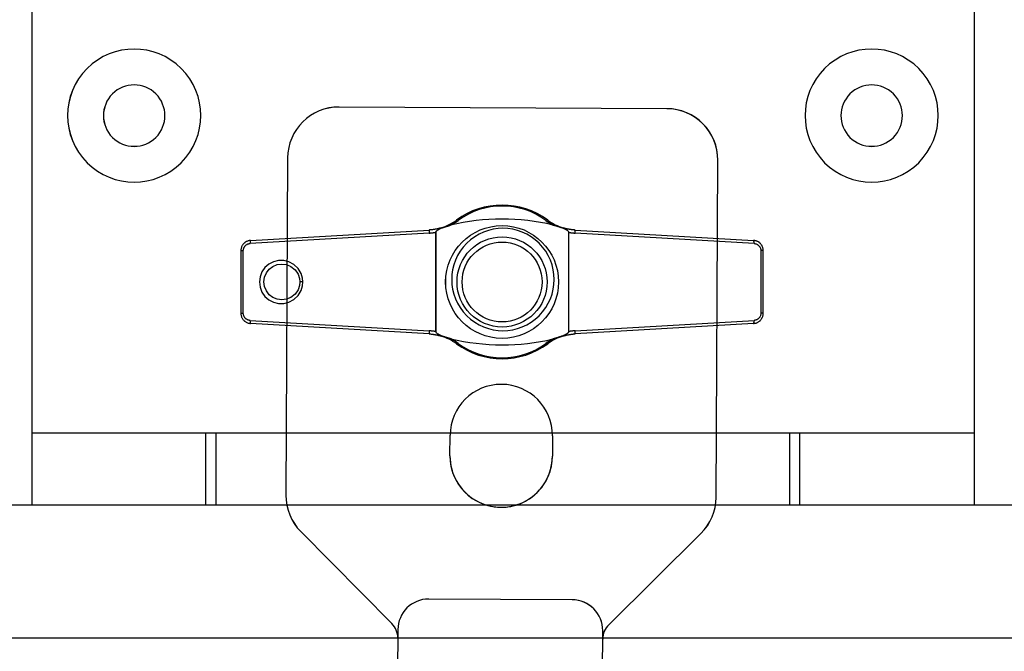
# Model space of a CAD drawing. Header units: millimetres. Extents: x 0 to 84100, y 0 to 59400.
# Tile 85 of 113: x 30164 to 30212, y 45076 to 45107. Entities that reach past the tile are written whole.
import ezdxf

# ---------------------------------------------------------------- set-up
doc = ezdxf.new("R2010")
doc.units = ezdxf.units.MM

# ---------------------------------------------------------------- blocks, each defined once
blk = doc.blocks.new('DV-PIN25 TOP')
at = {"linetype": 'Continuous'}
for p, q in [((-24.558, 4.055), (-7.127, 5.07)), ((-6.479, 4.848), (-6.479, -4.848)), ((-6.456, -4.88), (-6.456, 4.88)), ((6.497, 4.873), (6.497, -4.873)), ((6.52, -4.841), (6.52, 4.841)), ((7.127, 5.07), (24.558, 4.055)), ((-25.5, 3.057), (-25.5, -3.057)), ((25.5, -3.057), (25.5, 3.057)), ((-7.127, -5.07), (-24.558, -4.055)), ((24.558, -4.055), (7.127, -5.07))]:
    blk.add_line(p, q, dxfattribs=at)
for p, q in [((-7.127, 4.77), (-24.602, 3.755)), ((24.602, 3.755), (7.127, 4.77)), ((-25.5, 3.057), (-25.263, 3.057)), ((-25.263, -3.057), (-25.263, 3.057)), ((25.5, 3.057), (25.263, 3.057)), ((25.263, 3.057), (25.263, -3.057)), ((-25.5, -3.057), (-25.263, -3.057)), ((-24.602, -3.755), (-7.127, -4.77)), ((7.127, -4.77), (24.602, -3.755)), ((25.5, -3.057), (25.263, -3.057))]:
    blk.add_line(p, q, dxfattribs=at).dxf.unprotected_set("ltscale", 0)
for points in [[(-5.96, 5.278), (-6.008, 5.264), (-6.055, 5.25), (-6.103, 5.237), (-6.151, 5.224), (-6.199, 5.212), (-6.247, 5.2), (-6.296, 5.189), (-6.344, 5.178), (-6.393, 5.167), (-6.441, 5.157), (-6.49, 5.148), (-6.539, 5.139), (-6.588, 5.131), (-6.637, 5.123), (-6.685, 5.115), (-6.734, 5.108), (-6.783, 5.102), (-6.833, 5.096), (-6.882, 5.09), (-6.931, 5.085), (-6.98, 5.08), (-7.029, 5.076), (-7.078, 5.073), (-7.127, 5.07)], [(-6.479, 4.848), (-6.479, 4.85), (-6.479, 4.851), (-6.478, 4.853), (-6.478, 4.854), (-6.477, 4.856), (-6.477, 4.857), (-6.476, 4.859), (-6.475, 4.86), (-6.474, 4.862), (-6.473, 4.863), (-6.472, 4.864), (-6.471, 4.865), (-6.47, 4.867), (-6.469, 4.868), (-6.468, 4.869), (-6.467, 4.871), (-6.465, 4.872), (-6.464, 4.873), (-6.463, 4.874), (-6.461, 4.875), (-6.46, 4.877), (-6.458, 4.878), (-6.457, 4.879), (-6.456, 4.88)], [(-6.456, 4.88), (-6.448, 4.903), (-6.438, 4.925), (-6.425, 4.946), (-6.41, 4.965), (-6.393, 4.984), (-6.376, 5.001), (-6.359, 5.018), (-6.34, 5.034), (-6.32, 5.049), (-6.299, 5.065), (-6.278, 5.08), (-6.255, 5.095), (-6.233, 5.109), (-6.209, 5.124), (-6.186, 5.137), (-6.162, 5.151), (-6.138, 5.164), (-6.113, 5.177), (-6.086, 5.191), (-6.059, 5.205), (-6.031, 5.219), (-6.002, 5.233), (-5.972, 5.247), (-5.94, 5.261)], [(-5.96, 5.278), (-5.959, 5.279), (-5.959, 5.279), (-5.958, 5.279), (-5.958, 5.278), (-5.957, 5.278), (-5.956, 5.278), (-5.956, 5.278), (-5.955, 5.277), (-5.954, 5.277), (-5.953, 5.276), (-5.953, 5.276), (-5.952, 5.275), (-5.951, 5.274), (-5.95, 5.273), (-5.949, 5.273), (-5.948, 5.272), (-5.947, 5.27), (-5.946, 5.269), (-5.945, 5.268), (-5.945, 5.267), (-5.944, 5.265), (-5.943, 5.264), (-5.942, 5.263), (-5.94, 5.261)], [(-5.94, 5.261), (-5.899, 5.273), (-5.858, 5.286), (-5.817, 5.298), (-5.776, 5.311), (-5.735, 5.324), (-5.694, 5.337), (-5.653, 5.35), (-5.612, 5.363), (-5.571, 5.377), (-5.531, 5.39), (-5.491, 5.403), (-5.452, 5.415), (-5.414, 5.427), (-5.377, 5.44), (-5.34, 5.451), (-5.304, 5.463), (-5.269, 5.474), (-5.234, 5.484), (-5.2, 5.495), (-5.167, 5.504), (-5.134, 5.514), (-5.1, 5.523), (-5.066, 5.532), (-5.032, 5.54)], [(4.996, 5.559), (5.029, 5.551), (5.063, 5.542), (5.097, 5.533), (5.132, 5.523), (5.168, 5.512), (5.204, 5.501), (5.241, 5.49), (5.279, 5.478), (5.318, 5.465), (5.357, 5.452), (5.397, 5.439), (5.438, 5.426), (5.48, 5.412), (5.522, 5.398), (5.564, 5.384), (5.607, 5.37), (5.65, 5.356), (5.692, 5.342), (5.734, 5.329), (5.777, 5.315), (5.82, 5.302), (5.863, 5.289), (5.906, 5.276), (5.949, 5.263)], [(5.966, 5.277), (5.965, 5.277), (5.965, 5.277), (5.964, 5.277), (5.964, 5.277), (5.963, 5.277), (5.963, 5.276), (5.962, 5.276), (5.961, 5.276), (5.961, 5.276), (5.96, 5.275), (5.959, 5.275), (5.959, 5.274), (5.958, 5.273), (5.957, 5.273), (5.956, 5.272), (5.956, 5.271), (5.955, 5.27), (5.954, 5.27), (5.953, 5.269), (5.952, 5.268), (5.952, 5.266), (5.951, 5.265), (5.95, 5.264), (5.949, 5.263)], [(5.949, 5.263), (5.98, 5.249), (6.011, 5.236), (6.04, 5.222), (6.069, 5.208), (6.098, 5.195), (6.126, 5.181), (6.152, 5.167), (6.178, 5.154), (6.204, 5.14), (6.23, 5.126), (6.255, 5.111), (6.28, 5.096), (6.303, 5.081), (6.327, 5.065), (6.349, 5.049), (6.37, 5.033), (6.39, 5.017), (6.41, 5), (6.429, 4.982), (6.446, 4.962), (6.463, 4.942), (6.477, 4.921), (6.488, 4.897), (6.497, 4.873)], [(7.127, 5.07), (7.078, 5.073), (7.029, 5.076), (6.981, 5.08), (6.932, 5.085), (6.883, 5.09), (6.834, 5.095), (6.785, 5.101), (6.736, 5.108), (6.688, 5.115), (6.639, 5.122), (6.59, 5.13), (6.542, 5.139), (6.493, 5.147), (6.445, 5.157), (6.396, 5.167), (6.348, 5.177), (6.3, 5.188), (6.252, 5.199), (6.204, 5.211), (6.156, 5.223), (6.108, 5.236), (6.061, 5.249), (6.013, 5.263), (5.966, 5.277)], [(6.497, 4.873), (6.498, 4.871), (6.499, 4.87), (6.501, 4.869), (6.502, 4.868), (6.504, 4.867), (6.505, 4.866), (6.506, 4.864), (6.508, 4.863), (6.509, 4.862), (6.51, 4.861), (6.511, 4.859), (6.512, 4.858), (6.513, 4.857), (6.514, 4.855), (6.515, 4.854), (6.516, 4.853), (6.517, 4.851), (6.517, 4.85), (6.518, 4.848), (6.519, 4.847), (6.519, 4.845), (6.52, 4.844), (6.52, 4.842), (6.52, 4.841)], [(-24.558, 4.055), (-24.62, 4.049), (-24.681, 4.04), (-24.742, 4.027), (-24.802, 4.01), (-24.861, 3.989), (-24.919, 3.964), (-24.975, 3.936), (-25.029, 3.905), (-25.081, 3.87), (-25.131, 3.832), (-25.179, 3.791), (-25.224, 3.746), (-25.266, 3.699), (-25.305, 3.65), (-25.341, 3.598), (-25.373, 3.543), (-25.403, 3.487), (-25.428, 3.429), (-25.45, 3.37), (-25.468, 3.309), (-25.482, 3.246), (-25.492, 3.183), (-25.498, 3.12), (-25.5, 3.057)], [(25.5, 3.057), (25.498, 3.12), (25.492, 3.183), (25.482, 3.246), (25.468, 3.308), (25.45, 3.369), (25.428, 3.429), (25.403, 3.487), (25.374, 3.543), (25.341, 3.598), (25.305, 3.65), (25.266, 3.699), (25.224, 3.746), (25.179, 3.791), (25.131, 3.832), (25.082, 3.87), (25.029, 3.905), (24.975, 3.936), (24.919, 3.964), (24.862, 3.989), (24.803, 4.01), (24.743, 4.027), (24.682, 4.04), (24.62, 4.049), (24.558, 4.055)], [(-19.444, 0), (-19.476, 0.365), (-19.616, 0.835), (-19.907, 1.316), (-20.326, 1.716), (-20.811, 1.977), (-21.313, 2.1), (-21.82, 2.1), (-22.312, 1.98), (-22.763, 1.745), (-23.147, 1.41), (-23.44, 0.99), (-23.624, 0.511), (-23.687, 0), (-23.624, -0.511), (-23.44, -0.99), (-23.147, -1.41), (-22.763, -1.745), (-22.312, -1.98), (-21.82, -2.1), (-21.313, -2.1), (-20.811, -1.977), (-20.325, -1.715), (-19.905, -1.316), (-19.617, -0.834), (-19.476, -0.371), (-19.444, 0)], [(-19.75, 0), (-19.781, -0.335), (-19.923, -0.758), (-20.208, -1.181), (-20.608, -1.505), (-21.049, -1.691), (-21.501, -1.75), (-21.95, -1.691), (-22.369, -1.519), (-22.732, -1.243), (-23.012, -0.881), (-23.189, -0.457), (-23.25, 0), (-23.189, 0.457), (-23.012, 0.881), (-22.732, 1.243), (-22.369, 1.519), (-21.95, 1.691), (-21.501, 1.75), (-21.049, 1.691), (-20.608, 1.505), (-20.209, 1.181), (-19.924, 0.759), (-19.782, 0.331), (-19.75, 0)], [(-25.5, -3.057), (-25.498, -3.12), (-25.492, -3.183), (-25.482, -3.246), (-25.468, -3.308), (-25.45, -3.369), (-25.428, -3.429), (-25.403, -3.487), (-25.374, -3.543), (-25.341, -3.598), (-25.305, -3.65), (-25.266, -3.699), (-25.224, -3.746), (-25.179, -3.791), (-25.131, -3.832), (-25.082, -3.87), (-25.029, -3.905), (-24.975, -3.936), (-24.919, -3.964), (-24.862, -3.989), (-24.803, -4.01), (-24.743, -4.027), (-24.682, -4.04), (-24.62, -4.049), (-24.558, -4.055)], [(24.558, -4.055), (24.62, -4.049), (24.681, -4.04), (24.742, -4.027), (24.802, -4.01), (24.861, -3.989), (24.919, -3.964), (24.975, -3.936), (25.029, -3.905), (25.081, -3.87), (25.131, -3.832), (25.179, -3.791), (25.224, -3.746), (25.266, -3.699), (25.305, -3.65), (25.341, -3.598), (25.373, -3.543), (25.403, -3.487), (25.428, -3.429), (25.45, -3.37), (25.468, -3.309), (25.482, -3.246), (25.492, -3.183), (25.498, -3.12), (25.5, -3.057)], [(-7.127, -5.07), (-7.078, -5.073), (-7.028, -5.076), (-6.979, -5.081), (-6.929, -5.085), (-6.879, -5.09), (-6.83, -5.096), (-6.78, -5.102), (-6.731, -5.109), (-6.682, -5.116), (-6.632, -5.123), (-6.583, -5.131), (-6.534, -5.14), (-6.484, -5.149), (-6.435, -5.159), (-6.386, -5.169), (-6.337, -5.179), (-6.289, -5.19), (-6.24, -5.202), (-6.191, -5.214), (-6.143, -5.226), (-6.094, -5.24), (-6.046, -5.253), (-5.998, -5.267), (-5.95, -5.281)], [(-6.456, -4.88), (-6.457, -4.879), (-6.459, -4.878), (-6.46, -4.877), (-6.461, -4.875), (-6.463, -4.874), (-6.464, -4.873), (-6.465, -4.872), (-6.467, -4.871), (-6.468, -4.869), (-6.469, -4.868), (-6.47, -4.867), (-6.471, -4.865), (-6.472, -4.864), (-6.473, -4.863), (-6.474, -4.862), (-6.475, -4.86), (-6.476, -4.859), (-6.477, -4.857), (-6.477, -4.856), (-6.478, -4.854), (-6.478, -4.853), (-6.479, -4.851), (-6.479, -4.85), (-6.479, -4.848)], [(-5.931, -5.265), (-5.961, -5.252), (-5.99, -5.238), (-6.018, -5.225), (-6.046, -5.211), (-6.073, -5.198), (-6.1, -5.184), (-6.125, -5.171), (-6.15, -5.157), (-6.175, -5.143), (-6.2, -5.129), (-6.224, -5.115), (-6.248, -5.1), (-6.271, -5.085), (-6.293, -5.069), (-6.314, -5.054), (-6.335, -5.038), (-6.354, -5.022), (-6.372, -5.005), (-6.391, -4.987), (-6.408, -4.968), (-6.423, -4.948), (-6.437, -4.927), (-6.448, -4.904), (-6.456, -4.88)], [(-5.931, -5.265), (-5.932, -5.267), (-5.933, -5.268), (-5.934, -5.269), (-5.935, -5.271), (-5.936, -5.272), (-5.937, -5.273), (-5.938, -5.274), (-5.939, -5.275), (-5.94, -5.276), (-5.94, -5.277), (-5.941, -5.278), (-5.942, -5.278), (-5.943, -5.279), (-5.944, -5.28), (-5.944, -5.28), (-5.945, -5.281), (-5.946, -5.281), (-5.946, -5.281), (-5.947, -5.281), (-5.948, -5.282), (-5.948, -5.282), (-5.949, -5.282), (-5.949, -5.282), (-5.95, -5.281)], [(-5.018, -5.548), (-5.049, -5.54), (-5.081, -5.532), (-5.113, -5.523), (-5.146, -5.514), (-5.18, -5.504), (-5.214, -5.493), (-5.249, -5.483), (-5.285, -5.471), (-5.321, -5.46), (-5.358, -5.448), (-5.396, -5.436), (-5.435, -5.423), (-5.474, -5.41), (-5.514, -5.397), (-5.555, -5.384), (-5.595, -5.37), (-5.637, -5.357), (-5.678, -5.344), (-5.72, -5.33), (-5.762, -5.317), (-5.804, -5.304), (-5.847, -5.291), (-5.889, -5.278), (-5.931, -5.265)], [(5.94, -5.267), (5.897, -5.28), (5.853, -5.293), (5.81, -5.306), (5.768, -5.32), (5.725, -5.333), (5.682, -5.347), (5.639, -5.361), (5.597, -5.375), (5.555, -5.389), (5.513, -5.403), (5.472, -5.416), (5.432, -5.43), (5.393, -5.443), (5.354, -5.456), (5.316, -5.468), (5.279, -5.48), (5.242, -5.492), (5.206, -5.503), (5.17, -5.514), (5.133, -5.525), (5.095, -5.536), (5.058, -5.547), (5.02, -5.557), (4.983, -5.566)], [(6.497, -4.873), (6.488, -4.897), (6.477, -4.921), (6.462, -4.942), (6.446, -4.963), (6.428, -4.983), (6.409, -5.001), (6.39, -5.018), (6.369, -5.034), (6.347, -5.051), (6.324, -5.067), (6.3, -5.083), (6.276, -5.098), (6.251, -5.113), (6.225, -5.128), (6.2, -5.142), (6.174, -5.156), (6.147, -5.17), (6.12, -5.184), (6.091, -5.198), (6.062, -5.212), (6.033, -5.225), (6.002, -5.239), (5.971, -5.253), (5.94, -5.267)], [(5.94, -5.267), (5.94, -5.268), (5.941, -5.269), (5.942, -5.27), (5.943, -5.271), (5.944, -5.272), (5.945, -5.273), (5.945, -5.274), (5.946, -5.275), (5.947, -5.275), (5.947, -5.276), (5.948, -5.277), (5.949, -5.277), (5.95, -5.278), (5.95, -5.278), (5.951, -5.279), (5.951, -5.279), (5.952, -5.279), (5.953, -5.28), (5.953, -5.28), (5.954, -5.28), (5.954, -5.28), (5.955, -5.28), (5.955, -5.28), (5.956, -5.28)], [(5.956, -5.28), (6.003, -5.265), (6.051, -5.252), (6.099, -5.238), (6.147, -5.225), (6.195, -5.213), (6.243, -5.201), (6.292, -5.19), (6.34, -5.179), (6.389, -5.168), (6.437, -5.158), (6.486, -5.149), (6.535, -5.14), (6.584, -5.131), (6.633, -5.123), (6.683, -5.116), (6.732, -5.108), (6.781, -5.102), (6.83, -5.096), (6.88, -5.09), (6.929, -5.085), (6.979, -5.08), (7.028, -5.076), (7.078, -5.073), (7.127, -5.07)], [(6.52, -4.841), (6.52, -4.842), (6.52, -4.844), (6.519, -4.845), (6.519, -4.847), (6.518, -4.848), (6.517, -4.85), (6.517, -4.851), (6.516, -4.853), (6.515, -4.854), (6.514, -4.856), (6.513, -4.857), (6.512, -4.858), (6.511, -4.859), (6.51, -4.861), (6.509, -4.862), (6.507, -4.863), (6.506, -4.864), (6.505, -4.866), (6.504, -4.867), (6.502, -4.868), (6.501, -4.869), (6.499, -4.87), (6.498, -4.871), (6.497, -4.873)]]:
    blk.add_lwpolyline(points, dxfattribs=at)
for points in [[(-7.127, 4.77), (-7.1, 4.772), (-7.073, 4.774), (-7.046, 4.775), (-7.019, 4.778), (-6.992, 4.78), (-6.965, 4.782), (-6.938, 4.785), (-6.911, 4.787), (-6.884, 4.79), (-6.857, 4.793), (-6.83, 4.796), (-6.803, 4.799), (-6.776, 4.802), (-6.749, 4.806), (-6.722, 4.809), (-6.695, 4.813), (-6.668, 4.817), (-6.641, 4.821), (-6.614, 4.825), (-6.587, 4.829), (-6.56, 4.834), (-6.533, 4.838), (-6.506, 4.843), (-6.479, 4.848)], [(6.52, 4.841), (6.545, 4.836), (6.57, 4.832), (6.596, 4.828), (6.621, 4.824), (6.646, 4.82), (6.671, 4.816), (6.697, 4.813), (6.722, 4.809), (6.747, 4.806), (6.773, 4.803), (6.798, 4.8), (6.823, 4.797), (6.849, 4.794), (6.874, 4.791), (6.899, 4.788), (6.925, 4.786), (6.95, 4.783), (6.975, 4.781), (7.001, 4.779), (7.026, 4.777), (7.051, 4.775), (7.077, 4.773), (7.102, 4.772), (7.127, 4.77)], [(-25.263, 3.057), (-25.262, 3.101), (-25.257, 3.145), (-25.25, 3.189), (-25.24, 3.233), (-25.228, 3.276), (-25.213, 3.317), (-25.195, 3.358), (-25.174, 3.397), (-25.151, 3.435), (-25.126, 3.472), (-25.099, 3.507), (-25.069, 3.539), (-25.038, 3.57), (-25.004, 3.599), (-24.969, 3.626), (-24.933, 3.65), (-24.895, 3.673), (-24.855, 3.692), (-24.815, 3.709), (-24.773, 3.724), (-24.731, 3.736), (-24.689, 3.745), (-24.645, 3.751), (-24.602, 3.755)], [(24.602, 3.755), (24.646, 3.751), (24.689, 3.745), (24.732, 3.736), (24.774, 3.724), (24.815, 3.709), (24.856, 3.692), (24.895, 3.672), (24.933, 3.65), (24.969, 3.626), (25.004, 3.599), (25.038, 3.57), (25.069, 3.539), (25.099, 3.507), (25.126, 3.472), (25.151, 3.435), (25.174, 3.397), (25.195, 3.358), (25.213, 3.317), (25.228, 3.275), (25.24, 3.232), (25.25, 3.189), (25.257, 3.145), (25.262, 3.101), (25.263, 3.057)], [(-19.444, 0), (-19.457, 0), (-19.47, 0), (-19.482, 0), (-19.495, 0), (-19.508, 0), (-19.521, 0), (-19.533, 0), (-19.546, 0), (-19.559, 0), (-19.572, 0), (-19.584, 0), (-19.597, 0), (-19.61, 0), (-19.623, 0), (-19.635, 0), (-19.648, 0), (-19.661, 0), (-19.674, 0), (-19.686, 0), (-19.699, 0), (-19.712, 0), (-19.725, 0), (-19.737, 0), (-19.75, 0)], [(-24.602, -3.755), (-24.646, -3.751), (-24.689, -3.745), (-24.732, -3.736), (-24.774, -3.724), (-24.815, -3.709), (-24.856, -3.692), (-24.895, -3.672), (-24.933, -3.65), (-24.969, -3.626), (-25.004, -3.599), (-25.038, -3.57), (-25.069, -3.539), (-25.099, -3.507), (-25.126, -3.472), (-25.151, -3.435), (-25.174, -3.397), (-25.195, -3.358), (-25.213, -3.317), (-25.228, -3.275), (-25.24, -3.232), (-25.25, -3.189), (-25.257, -3.145), (-25.262, -3.101), (-25.263, -3.057)], [(25.263, -3.057), (25.262, -3.101), (25.257, -3.145), (25.25, -3.189), (25.24, -3.233), (25.228, -3.276), (25.213, -3.317), (25.195, -3.358), (25.174, -3.397), (25.151, -3.435), (25.126, -3.472), (25.099, -3.507), (25.069, -3.539), (25.038, -3.57), (25.004, -3.599), (24.969, -3.626), (24.933, -3.65), (24.895, -3.673), (24.855, -3.692), (24.815, -3.709), (24.773, -3.724), (24.731, -3.736), (24.689, -3.745), (24.645, -3.751), (24.602, -3.755)], [(-6.479, -4.848), (-6.506, -4.843), (-6.533, -4.838), (-6.56, -4.834), (-6.587, -4.829), (-6.614, -4.825), (-6.641, -4.821), (-6.668, -4.817), (-6.695, -4.813), (-6.722, -4.809), (-6.749, -4.806), (-6.776, -4.802), (-6.803, -4.799), (-6.83, -4.796), (-6.857, -4.793), (-6.884, -4.79), (-6.911, -4.787), (-6.938, -4.785), (-6.965, -4.782), (-6.992, -4.78), (-7.019, -4.778), (-7.046, -4.775), (-7.073, -4.774), (-7.1, -4.772), (-7.127, -4.77)], [(7.127, -4.77), (7.102, -4.772), (7.077, -4.773), (7.051, -4.775), (7.026, -4.777), (7, -4.779), (6.975, -4.781), (6.95, -4.783), (6.924, -4.786), (6.899, -4.788), (6.874, -4.791), (6.848, -4.794), (6.823, -4.797), (6.798, -4.8), (6.772, -4.803), (6.747, -4.806), (6.722, -4.809), (6.696, -4.813), (6.671, -4.816), (6.646, -4.82), (6.621, -4.824), (6.595, -4.828), (6.57, -4.832), (6.545, -4.836), (6.52, -4.841)]]:
    blk.add_lwpolyline(points, dxfattribs=at).dxf.unprotected_set("ltscale", 0)
blk.add_circle((0, 0), 4.4, dxfattribs=at)
blk.add_circle((0, 0), 3.9, dxfattribs=at).dxf.unprotected_set("ltscale", 0)
for centre, radius, start, end in [((0, 0), 7.5, 53.60009, 126.39991), ((-7.418, 10.061), 5, 286.95111, 306.39991), ((0.02, -15.486), 21.625, 76.69741, 103.5126), ((7.418, 10.061), 5, 233.60009, 253.11947), ((-7.418, -10.061), 5, 53.60009, 72.93016), ((0.02, 15.482), 21.625, 256.5256, 283.26625), ((7.418, -10.061), 5, 106.99965, 126.39991), ((0, 0), 7.5, 233.60009, 306.39991)]:
    blk.add_arc(centre, radius, start, end, dxfattribs=at)
for centre, radius, start, end in [((0, 0.212), 7.2, 53.60009, 126.39991), ((-7.418, 10.273), 5.3, 296.74769, 306.39991), ((7.418, 10.273), 5.3, 233.60009, 242.81415), ((-7.418, -10.273), 5.3, 53.60009, 63.08246), ((7.418, -10.273), 5.3, 117.34817, 126.39991), ((0, -0.212), 7.2, 233.60009, 306.39991)]:
    blk.add_arc(centre, radius, start, end, dxfattribs=at).dxf.unprotected_set("ltscale", 0)
for centre, major_axis, ratio, start_param, end_param in [((-4.273, 5.795), (-0.178, 0.241), 0.510327, 5.317856, 6.283185), ((4.273, 5.795), (0.178, 0.241), 0.510327, 0, 0.965329), ((-7.11, 4.77), (-0.017, 0.299), 0.059214, 0, 1.567349), ((7.11, 4.77), (0.017, 0.299), 0.059203, 4.715836, 6.283185), ((-24.541, 3.755), (-0.017, 0.299), 0.204393, 0, 1.558898), ((24.541, 3.755), (0.017, 0.299), 0.204379, 4.724287, 6.283185), ((-24.541, -3.755), (-0.017, -0.299), 0.204393, 4.724288, 6.283185), ((24.541, -3.755), (0.017, -0.299), 0.204379, 0, 1.558898), ((-7.11, -4.77), (-0.017, -0.299), 0.059214, 4.715836, 6.283185), ((7.11, -4.77), (0.017, -0.299), 0.059203, 0, 1.56735), ((-4.273, -5.795), (-0.178, -0.241), 0.510327, 0, 0.965329), ((4.273, -5.795), (0.178, -0.241), 0.510327, 5.317856, 6.283185)]:
    blk.add_ellipse(centre, major_axis=major_axis, ratio=ratio, start_param=start_param, end_param=end_param, dxfattribs=at).dxf.unprotected_set("ltscale", 0)
blk = doc.blocks.new('DV-ANGLESD')
at = {"linetype": 'Continuous'}
for p, q in [((66, 21), (33.071, 21)), ((29.536, 19.536), (20.586, 10.586)), ((71, -16), (71, 16)), ((20, 10), (0, 10)), ((23, -7), (23, 7)), ((37, 5), (39, 5)), ((39, -5), (37, -5)), ((0, -10), (20, -10)), ((20.586, -10.586), (29.536, -19.536)), ((33.071, -21), (66, -21))]:
    blk.add_line(p, q, dxfattribs=at)
for centre, radius in [((0, 0), 5), ((54, 0), 5.508)]:
    blk.add_circle(centre, radius, dxfattribs=at)
for centre, radius, start, end in [((33.071, 16), 5, 90, 135), ((66, 16), 5, 0, 90), ((19.172, 12), 2, 270, 315), ((0, 0), 10, 90, 270), ((20, 7), 3, 0, 90), ((37, 0), 5, 90, 270), ((39, 0), 5, 270, 90), ((20, -7), 3, 270, 0), ((19.172, -12), 2, 45, 90), ((66, -16), 5, 270, 0), ((33.071, -16), 5, 225, 270)]:
    blk.add_arc(centre, radius, start, end, dxfattribs=at)
blk = doc.blocks.new('DV-SUB SIDE')
for p, q in [((374.99925, 726.998546), (374.99925, 31.999936)), ((466.999066, 726.998546), (466.999066, 31.999936)), ((466.999066, 38.999922), (374.99925, 38.999922)), ((391.999216, 31.999936), (391.999216, 38.999922)), ((392.999214, 31.999936), (392.999214, 38.999922)), ((448.999102, 31.999936), (448.999102, 38.999922)), ((449.9991, 31.999936), (449.9991, 38.999922)), ((-97.999804, 31.999936), (582.998834, 31.999936)), ((-69.99986, 18.999962), (554.99889, 18.999962))]:
    blk.add_line(p, q)
at = {"extrusion": (0, 0, -1)}
for centre, major_axis, start_param, end_param in [((384.99923, 69.99986), (4.596185, 4.596185), 3.926990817, 10.210176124), ((456.999086, 69.99986), (4.596185, 4.596185), 3.926990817, 10.210176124), ((384.99923, 69.99986), (-2.121316, 2.121316), 5.497787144, 11.780972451), ((456.999086, 69.99986), (-2.121316, 2.121316), 5.497787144, 11.780972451), ((420.999158, 53.999892), (3.535527, 3.535527), 3.926990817, 10.210176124)]:
    blk.add_ellipse(centre, major_axis=major_axis, ratio=1, start_param=start_param, end_param=end_param, dxfattribs=at)

msp = doc.modelspace()

# ---------------------------------------------------------------- linework, layer by layer
at = {"color": 7}
for p, q in [((30164.376, 45431.116), (30164.376, 45083.616)), ((30210.376, 45431.116), (30210.376, 45083.616)), ((30210.376, 45087.116), (30164.376, 45087.116)), ((30172.876, 45083.616), (30172.876, 45087.116)), ((30173.376, 45083.616), (30173.376, 45087.116)), ((30201.376, 45083.616), (30201.376, 45087.116)), ((30201.876, 45083.616), (30201.876, 45087.116)), ((29927.877, 45083.616), (30268.376, 45083.616)), ((29941.877, 45077.116), (30254.376, 45077.116))]:
    msp.add_line(p, q, dxfattribs=at)
at = {"color": 7, "linetype": 'Continuous'}
for p, q in [((30195.378, 45102.954), (30179.378, 45103.036)), ((30176.865, 45100.549), (30176.781, 45084.084)), ((30197.781, 45083.977), (30197.865, 45100.441)), ((30175.056, 45096.522), (30183.771, 45097.03)), ((30184.095, 45096.919), (30184.095, 45092.071)), ((30184.107, 45092.055), (30184.107, 45096.935)), ((30190.583, 45096.931), (30190.583, 45092.059)), ((30190.594, 45092.075), (30190.594, 45096.915)), ((30190.898, 45097.03), (30199.614, 45096.522)), ((30174.585, 45096.023), (30174.585, 45092.967)), ((30200.085, 45092.967), (30200.085, 45096.023)), ((30183.771, 45091.96), (30175.056, 45092.467)), ((30199.614, 45092.467), (30190.898, 45091.96)), ((30184.791, 45086.008), (30184.796, 45087.008)), ((30189.796, 45086.982), (30189.791, 45085.982)), ((30177.504, 45082.313), (30181.956, 45077.815)), ((30192.542, 45077.761), (30197.04, 45082.213)), ((30190.755, 45078.977), (30183.755, 45079.013)), ((30182.248, 45077.521), (30182.197, 45067.521)), ((30192.196, 45067.47), (30192.248, 45077.47))]:
    msp.add_line(p, q, dxfattribs=at)
for p, q in [((30183.771, 45096.88), (30175.034, 45096.373)), ((30199.636, 45096.373), (30190.898, 45096.88)), ((30174.585, 45096.023), (30174.703, 45096.023)), ((30174.703, 45092.967), (30174.703, 45096.023)), ((30199.966, 45096.023), (30199.966, 45092.967)), ((30200.085, 45096.023), (30199.966, 45096.023)), ((30174.585, 45092.967), (30174.703, 45092.967)), ((30200.085, 45092.967), (30199.966, 45092.967)), ((30175.034, 45092.617), (30183.771, 45092.11)), ((30190.898, 45092.11), (30199.636, 45092.617))]:
    msp.add_line(p, q, dxfattribs=at).dxf.unprotected_set("ltscale", 0)
for points in [[(30184.355, 45097.134), (30184.331, 45097.127), (30184.307, 45097.12), (30184.283, 45097.113), (30184.259, 45097.107), (30184.235, 45097.101), (30184.211, 45097.095), (30184.187, 45097.089), (30184.162, 45097.084), (30184.138, 45097.079), (30184.114, 45097.074), (30184.09, 45097.069), (30184.065, 45097.064), (30184.041, 45097.06), (30184.016, 45097.056), (30183.992, 45097.052), (30183.967, 45097.049), (30183.943, 45097.046), (30183.918, 45097.043), (30183.894, 45097.04), (30183.869, 45097.037), (30183.845, 45097.035), (30183.82, 45097.033), (30183.796, 45097.031), (30183.771, 45097.03)], [(30184.107, 45096.935), (30184.11, 45096.947), (30184.116, 45096.957), (30184.122, 45096.968), (30184.13, 45096.978), (30184.138, 45096.987), (30184.146, 45096.995), (30184.155, 45097.004), (30184.165, 45097.012), (30184.175, 45097.02), (30184.185, 45097.027), (30184.196, 45097.035), (30184.207, 45097.042), (30184.218, 45097.05), (30184.23, 45097.057), (30184.242, 45097.064), (30184.253, 45097.07), (30184.266, 45097.077), (30184.278, 45097.084), (30184.291, 45097.09), (30184.305, 45097.097), (30184.319, 45097.104), (30184.334, 45097.111), (30184.349, 45097.118), (30184.364, 45097.125)], [(30184.355, 45097.134), (30184.355, 45097.134), (30184.355, 45097.134), (30184.355, 45097.134), (30184.356, 45097.134), (30184.356, 45097.134), (30184.356, 45097.134), (30184.357, 45097.134), (30184.357, 45097.134), (30184.358, 45097.133), (30184.358, 45097.133), (30184.358, 45097.133), (30184.359, 45097.132), (30184.359, 45097.132), (30184.36, 45097.132), (30184.36, 45097.131), (30184.36, 45097.131), (30184.361, 45097.13), (30184.361, 45097.13), (30184.362, 45097.129), (30184.362, 45097.128), (30184.363, 45097.128), (30184.363, 45097.127), (30184.364, 45097.126), (30184.364, 45097.125)], [(30184.364, 45097.125), (30184.385, 45097.132), (30184.406, 45097.138), (30184.426, 45097.144), (30184.447, 45097.15), (30184.467, 45097.157), (30184.488, 45097.163), (30184.508, 45097.17), (30184.529, 45097.177), (30184.549, 45097.183), (30184.569, 45097.19), (30184.589, 45097.196), (30184.608, 45097.202), (30184.627, 45097.209), (30184.646, 45097.215), (30184.664, 45097.221), (30184.682, 45097.226), (30184.7, 45097.232), (30184.717, 45097.237), (30184.734, 45097.242), (30184.751, 45097.247), (30184.768, 45097.252), (30184.785, 45097.256), (30184.801, 45097.261), (30184.818, 45097.265)], [(30189.833, 45097.274), (30189.849, 45097.27), (30189.866, 45097.266), (30189.883, 45097.261), (30189.9, 45097.256), (30189.918, 45097.251), (30189.937, 45097.245), (30189.955, 45097.24), (30189.974, 45097.234), (30189.994, 45097.227), (30190.013, 45097.221), (30190.033, 45097.214), (30190.054, 45097.208), (30190.074, 45097.201), (30190.095, 45097.194), (30190.117, 45097.187), (30190.138, 45097.18), (30190.159, 45097.173), (30190.181, 45097.166), (30190.202, 45097.159), (30190.223, 45097.153), (30190.244, 45097.146), (30190.266, 45097.139), (30190.288, 45097.133), (30190.309, 45097.126)], [(30190.317, 45097.133), (30190.317, 45097.133), (30190.317, 45097.133), (30190.317, 45097.133), (30190.316, 45097.133), (30190.316, 45097.133), (30190.316, 45097.133), (30190.316, 45097.133), (30190.315, 45097.133), (30190.315, 45097.133), (30190.315, 45097.132), (30190.314, 45097.132), (30190.314, 45097.132), (30190.314, 45097.132), (30190.313, 45097.131), (30190.313, 45097.131), (30190.312, 45097.131), (30190.312, 45097.13), (30190.312, 45097.13), (30190.311, 45097.129), (30190.311, 45097.129), (30190.31, 45097.128), (30190.31, 45097.128), (30190.309, 45097.127), (30190.309, 45097.126)], [(30190.309, 45097.126), (30190.325, 45097.119), (30190.34, 45097.113), (30190.355, 45097.106), (30190.369, 45097.099), (30190.384, 45097.092), (30190.397, 45097.085), (30190.411, 45097.079), (30190.424, 45097.072), (30190.437, 45097.065), (30190.449, 45097.058), (30190.462, 45097.05), (30190.474, 45097.043), (30190.486, 45097.035), (30190.498, 45097.028), (30190.509, 45097.02), (30190.52, 45097.012), (30190.53, 45097.003), (30190.539, 45096.995), (30190.549, 45096.986), (30190.558, 45096.976), (30190.566, 45096.966), (30190.573, 45096.955), (30190.579, 45096.944), (30190.583, 45096.931)], [(30190.898, 45097.03), (30190.874, 45097.031), (30190.849, 45097.033), (30190.825, 45097.035), (30190.8, 45097.037), (30190.776, 45097.04), (30190.752, 45097.043), (30190.727, 45097.046), (30190.703, 45097.049), (30190.678, 45097.052), (30190.654, 45097.056), (30190.63, 45097.06), (30190.605, 45097.064), (30190.581, 45097.069), (30190.557, 45097.073), (30190.533, 45097.078), (30190.509, 45097.083), (30190.485, 45097.089), (30190.461, 45097.094), (30190.437, 45097.1), (30190.413, 45097.106), (30190.389, 45097.113), (30190.365, 45097.119), (30190.341, 45097.126), (30190.317, 45097.133)], [(30184.095, 45096.919), (30184.095, 45096.92), (30184.095, 45096.92), (30184.095, 45096.921), (30184.096, 45096.922), (30184.096, 45096.923), (30184.096, 45096.924), (30184.097, 45096.924), (30184.097, 45096.925), (30184.098, 45096.926), (30184.098, 45096.926), (30184.098, 45096.927), (30184.099, 45096.928), (30184.1, 45096.928), (30184.1, 45096.929), (30184.101, 45096.93), (30184.101, 45096.93), (30184.102, 45096.931), (30184.103, 45096.931), (30184.103, 45096.932), (30184.104, 45096.933), (30184.105, 45096.933), (30184.105, 45096.934), (30184.106, 45096.934), (30184.107, 45096.935)], [(30190.583, 45096.931), (30190.584, 45096.931), (30190.584, 45096.93), (30190.585, 45096.929), (30190.586, 45096.929), (30190.586, 45096.928), (30190.587, 45096.928), (30190.588, 45096.927), (30190.588, 45096.926), (30190.589, 45096.926), (30190.59, 45096.925), (30190.59, 45096.925), (30190.591, 45096.924), (30190.591, 45096.923), (30190.592, 45096.923), (30190.592, 45096.922), (30190.593, 45096.921), (30190.593, 45096.921), (30190.593, 45096.92), (30190.594, 45096.919), (30190.594, 45096.918), (30190.594, 45096.918), (30190.594, 45096.917), (30190.594, 45096.916), (30190.594, 45096.915)], [(30175.056, 45096.522), (30175.025, 45096.52), (30174.994, 45096.515), (30174.963, 45096.508), (30174.933, 45096.5), (30174.904, 45096.489), (30174.875, 45096.477), (30174.847, 45096.463), (30174.82, 45096.447), (30174.794, 45096.43), (30174.769, 45096.411), (30174.745, 45096.39), (30174.723, 45096.368), (30174.702, 45096.345), (30174.682, 45096.32), (30174.664, 45096.294), (30174.648, 45096.267), (30174.633, 45096.238), (30174.621, 45096.209), (30174.61, 45096.18), (30174.601, 45096.149), (30174.594, 45096.118), (30174.589, 45096.087), (30174.586, 45096.055), (30174.585, 45096.023)], [(30200.085, 45096.023), (30200.084, 45096.055), (30200.08, 45096.086), (30200.075, 45096.118), (30200.068, 45096.149), (30200.059, 45096.179), (30200.049, 45096.209), (30200.036, 45096.238), (30200.021, 45096.267), (30200.005, 45096.294), (30199.987, 45096.32), (30199.968, 45096.345), (30199.946, 45096.368), (30199.924, 45096.39), (30199.9, 45096.411), (30199.875, 45096.43), (30199.849, 45096.447), (30199.822, 45096.463), (30199.794, 45096.477), (30199.766, 45096.489), (30199.736, 45096.5), (30199.706, 45096.508), (30199.675, 45096.515), (30199.645, 45096.52), (30199.614, 45096.522)], [(30177.613, 45094.495), (30177.597, 45094.677), (30177.526, 45094.912), (30177.381, 45095.153), (30177.171, 45095.353), (30176.929, 45095.483), (30176.678, 45095.545), (30176.425, 45095.545), (30176.178, 45095.485), (30175.953, 45095.368), (30175.761, 45095.2), (30175.615, 45094.99), (30175.523, 45094.75), (30175.491, 45094.495), (30175.523, 45094.239), (30175.615, 45094), (30175.761, 45093.79), (30175.953, 45093.622), (30176.178, 45093.505), (30176.425, 45093.445), (30176.678, 45093.445), (30176.929, 45093.507), (30177.172, 45093.637), (30177.382, 45093.837), (30177.526, 45094.078), (30177.597, 45094.309), (30177.613, 45094.495)], [(30177.46, 45094.495), (30177.444, 45094.327), (30177.373, 45094.116), (30177.23, 45093.904), (30177.031, 45093.743), (30176.81, 45093.649), (30176.584, 45093.62), (30176.36, 45093.649), (30176.15, 45093.736), (30175.969, 45093.873), (30175.829, 45094.054), (30175.74, 45094.266), (30175.71, 45094.495), (30175.74, 45094.723), (30175.829, 45094.936), (30175.969, 45095.116), (30176.15, 45095.254), (30176.36, 45095.34), (30176.584, 45095.37), (30176.81, 45095.34), (30177.031, 45095.248), (30177.23, 45095.085), (30177.373, 45094.874), (30177.444, 45094.66), (30177.46, 45094.495)], [(30174.585, 45092.967), (30174.586, 45092.935), (30174.589, 45092.903), (30174.594, 45092.872), (30174.601, 45092.841), (30174.61, 45092.811), (30174.621, 45092.781), (30174.633, 45092.752), (30174.648, 45092.723), (30174.664, 45092.696), (30174.682, 45092.67), (30174.702, 45092.645), (30174.723, 45092.622), (30174.745, 45092.6), (30174.769, 45092.579), (30174.794, 45092.56), (30174.82, 45092.542), (30174.847, 45092.527), (30174.875, 45092.513), (30174.904, 45092.501), (30174.933, 45092.49), (30174.963, 45092.482), (30174.994, 45092.475), (30175.025, 45092.47), (30175.056, 45092.467)], [(30199.614, 45092.467), (30199.645, 45092.47), (30199.675, 45092.475), (30199.706, 45092.482), (30199.736, 45092.49), (30199.765, 45092.5), (30199.794, 45092.513), (30199.822, 45092.527), (30199.849, 45092.542), (30199.875, 45092.56), (30199.9, 45092.579), (30199.924, 45092.6), (30199.946, 45092.622), (30199.967, 45092.645), (30199.987, 45092.67), (30200.005, 45092.696), (30200.021, 45092.723), (30200.036, 45092.751), (30200.049, 45092.78), (30200.059, 45092.81), (30200.068, 45092.841), (30200.075, 45092.872), (30200.081, 45092.903), (30200.084, 45092.935), (30200.085, 45092.967)], [(30183.771, 45091.96), (30183.796, 45091.959), (30183.821, 45091.957), (30183.845, 45091.955), (30183.87, 45091.952), (30183.895, 45091.95), (30183.92, 45091.947), (30183.944, 45091.944), (30183.969, 45091.941), (30183.994, 45091.937), (30184.018, 45091.933), (30184.043, 45091.929), (30184.068, 45091.925), (30184.092, 45091.92), (30184.117, 45091.916), (30184.141, 45091.911), (30184.166, 45091.905), (30184.19, 45091.9), (30184.215, 45091.894), (30184.239, 45091.888), (30184.263, 45091.882), (30184.287, 45091.875), (30184.312, 45091.868), (30184.336, 45091.861), (30184.36, 45091.854)], [(30184.107, 45092.055), (30184.106, 45092.055), (30184.105, 45092.056), (30184.105, 45092.057), (30184.104, 45092.057), (30184.103, 45092.058), (30184.103, 45092.058), (30184.102, 45092.059), (30184.101, 45092.06), (30184.101, 45092.06), (30184.1, 45092.061), (30184.1, 45092.062), (30184.099, 45092.062), (30184.098, 45092.063), (30184.098, 45092.063), (30184.098, 45092.064), (30184.097, 45092.065), (30184.097, 45092.066), (30184.096, 45092.066), (30184.096, 45092.067), (30184.096, 45092.068), (30184.095, 45092.069), (30184.095, 45092.069), (30184.095, 45092.07), (30184.095, 45092.071)], [(30184.369, 45091.862), (30184.354, 45091.869), (30184.34, 45091.876), (30184.325, 45091.883), (30184.311, 45091.889), (30184.298, 45091.896), (30184.285, 45091.903), (30184.272, 45091.909), (30184.259, 45091.916), (30184.247, 45091.923), (30184.235, 45091.93), (30184.223, 45091.938), (30184.211, 45091.945), (30184.199, 45091.953), (30184.188, 45091.96), (30184.177, 45091.968), (30184.167, 45091.976), (30184.158, 45091.984), (30184.148, 45091.992), (30184.139, 45092.001), (30184.131, 45092.011), (30184.123, 45092.021), (30184.116, 45092.031), (30184.111, 45092.043), (30184.107, 45092.055)], [(30184.369, 45091.862), (30184.368, 45091.862), (30184.368, 45091.861), (30184.367, 45091.86), (30184.367, 45091.86), (30184.367, 45091.859), (30184.366, 45091.858), (30184.366, 45091.858), (30184.365, 45091.857), (30184.365, 45091.857), (30184.364, 45091.856), (30184.364, 45091.856), (30184.364, 45091.856), (30184.363, 45091.855), (30184.363, 45091.855), (30184.362, 45091.855), (30184.362, 45091.855), (30184.362, 45091.854), (30184.361, 45091.854), (30184.361, 45091.854), (30184.361, 45091.854), (30184.36, 45091.854), (30184.36, 45091.854), (30184.36, 45091.854), (30184.36, 45091.854)], [(30184.825, 45091.721), (30184.81, 45091.725), (30184.794, 45091.729), (30184.778, 45091.733), (30184.762, 45091.738), (30184.745, 45091.743), (30184.728, 45091.748), (30184.71, 45091.754), (30184.692, 45091.759), (30184.674, 45091.765), (30184.655, 45091.771), (30184.636, 45091.777), (30184.617, 45091.783), (30184.597, 45091.79), (30184.577, 45091.796), (30184.557, 45091.803), (30184.537, 45091.81), (30184.516, 45091.816), (30184.495, 45091.823), (30184.475, 45091.83), (30184.454, 45091.836), (30184.432, 45091.843), (30184.411, 45091.85), (30184.39, 45091.856), (30184.369, 45091.862)], [(30190.304, 45091.861), (30190.283, 45091.855), (30190.261, 45091.848), (30190.24, 45091.842), (30190.218, 45091.835), (30190.197, 45091.828), (30190.176, 45091.821), (30190.154, 45091.814), (30190.133, 45091.807), (30190.112, 45091.8), (30190.091, 45091.794), (30190.071, 45091.787), (30190.051, 45091.78), (30190.031, 45091.774), (30190.012, 45091.767), (30189.993, 45091.761), (30189.974, 45091.755), (30189.955, 45091.749), (30189.937, 45091.743), (30189.919, 45091.738), (30189.901, 45091.732), (30189.882, 45091.727), (30189.863, 45091.722), (30189.845, 45091.717), (30189.826, 45091.712)], [(30190.583, 45092.059), (30190.579, 45092.046), (30190.573, 45092.035), (30190.566, 45092.024), (30190.557, 45092.013), (30190.548, 45092.004), (30190.539, 45091.995), (30190.529, 45091.986), (30190.519, 45091.978), (30190.508, 45091.969), (30190.497, 45091.961), (30190.485, 45091.953), (30190.473, 45091.946), (30190.46, 45091.938), (30190.447, 45091.931), (30190.434, 45091.924), (30190.421, 45091.917), (30190.408, 45091.91), (30190.394, 45091.903), (30190.38, 45091.896), (30190.366, 45091.889), (30190.351, 45091.882), (30190.336, 45091.875), (30190.32, 45091.868), (30190.304, 45091.861)], [(30190.304, 45091.861), (30190.305, 45091.861), (30190.305, 45091.86), (30190.306, 45091.86), (30190.306, 45091.859), (30190.306, 45091.859), (30190.307, 45091.858), (30190.307, 45091.858), (30190.308, 45091.858), (30190.308, 45091.857), (30190.308, 45091.857), (30190.309, 45091.856), (30190.309, 45091.856), (30190.309, 45091.856), (30190.31, 45091.856), (30190.31, 45091.856), (30190.31, 45091.855), (30190.311, 45091.855), (30190.311, 45091.855), (30190.311, 45091.855), (30190.311, 45091.855), (30190.312, 45091.855), (30190.312, 45091.855), (30190.312, 45091.855), (30190.313, 45091.855)], [(30190.312, 45091.855), (30190.336, 45091.862), (30190.36, 45091.869), (30190.384, 45091.876), (30190.408, 45091.882), (30190.432, 45091.888), (30190.456, 45091.894), (30190.48, 45091.9), (30190.505, 45091.906), (30190.529, 45091.911), (30190.553, 45091.916), (30190.578, 45091.921), (30190.602, 45091.925), (30190.627, 45091.929), (30190.651, 45091.933), (30190.676, 45091.937), (30190.7, 45091.941), (30190.725, 45091.944), (30190.75, 45091.947), (30190.774, 45091.95), (30190.799, 45091.952), (30190.824, 45091.955), (30190.849, 45091.957), (30190.873, 45091.959), (30190.898, 45091.96)], [(30190.594, 45092.075), (30190.594, 45092.074), (30190.594, 45092.073), (30190.594, 45092.072), (30190.594, 45092.071), (30190.594, 45092.071), (30190.593, 45092.07), (30190.593, 45092.069), (30190.593, 45092.068), (30190.592, 45092.068), (30190.592, 45092.067), (30190.591, 45092.066), (30190.591, 45092.066), (30190.59, 45092.065), (30190.59, 45092.065), (30190.589, 45092.064), (30190.588, 45092.063), (30190.588, 45092.063), (30190.587, 45092.062), (30190.586, 45092.062), (30190.586, 45092.061), (30190.585, 45092.06), (30190.584, 45092.06), (30190.584, 45092.059), (30190.583, 45092.059)]]:
    msp.add_lwpolyline(points, dxfattribs=at)
for points in [[(30183.771, 45096.88), (30183.784, 45096.881), (30183.798, 45096.882), (30183.811, 45096.883), (30183.825, 45096.884), (30183.838, 45096.885), (30183.852, 45096.886), (30183.866, 45096.887), (30183.879, 45096.888), (30183.893, 45096.89), (30183.906, 45096.891), (30183.92, 45096.893), (30183.933, 45096.894), (30183.947, 45096.896), (30183.96, 45096.898), (30183.974, 45096.9), (30183.987, 45096.901), (30184.001, 45096.903), (30184.014, 45096.905), (30184.028, 45096.907), (30184.041, 45096.91), (30184.055, 45096.912), (30184.068, 45096.914), (30184.082, 45096.916), (30184.095, 45096.919)], [(30190.594, 45096.915), (30190.607, 45096.913), (30190.62, 45096.911), (30190.632, 45096.909), (30190.645, 45096.907), (30190.658, 45096.905), (30190.67, 45096.903), (30190.683, 45096.901), (30190.696, 45096.9), (30190.708, 45096.898), (30190.721, 45096.896), (30190.734, 45096.895), (30190.746, 45096.893), (30190.759, 45096.892), (30190.772, 45096.89), (30190.784, 45096.889), (30190.797, 45096.888), (30190.81, 45096.887), (30190.822, 45096.885), (30190.835, 45096.884), (30190.848, 45096.883), (30190.86, 45096.882), (30190.873, 45096.882), (30190.886, 45096.881), (30190.898, 45096.88)], [(30174.703, 45096.023), (30174.704, 45096.045), (30174.706, 45096.068), (30174.709, 45096.09), (30174.714, 45096.111), (30174.721, 45096.133), (30174.728, 45096.154), (30174.737, 45096.174), (30174.747, 45096.194), (30174.759, 45096.213), (30174.771, 45096.231), (30174.785, 45096.248), (30174.8, 45096.265), (30174.816, 45096.28), (30174.832, 45096.295), (30174.85, 45096.308), (30174.868, 45096.32), (30174.887, 45096.331), (30174.907, 45096.341), (30174.927, 45096.349), (30174.948, 45096.357), (30174.969, 45096.363), (30174.99, 45096.367), (30175.012, 45096.371), (30175.034, 45096.373)], [(30199.636, 45096.373), (30199.657, 45096.371), (30199.679, 45096.367), (30199.7, 45096.363), (30199.722, 45096.357), (30199.742, 45096.349), (30199.762, 45096.341), (30199.782, 45096.331), (30199.801, 45096.32), (30199.819, 45096.308), (30199.837, 45096.295), (30199.853, 45096.28), (30199.869, 45096.265), (30199.884, 45096.248), (30199.898, 45096.231), (30199.91, 45096.213), (30199.922, 45096.194), (30199.932, 45096.174), (30199.941, 45096.153), (30199.948, 45096.132), (30199.955, 45096.111), (30199.96, 45096.089), (30199.963, 45096.067), (30199.965, 45096.045), (30199.966, 45096.023)], [(30177.613, 45094.495), (30177.606, 45094.495), (30177.6, 45094.495), (30177.593, 45094.495), (30177.587, 45094.495), (30177.581, 45094.495), (30177.574, 45094.495), (30177.568, 45094.495), (30177.562, 45094.495), (30177.555, 45094.495), (30177.549, 45094.495), (30177.542, 45094.495), (30177.536, 45094.495), (30177.53, 45094.495), (30177.523, 45094.495), (30177.517, 45094.495), (30177.511, 45094.495), (30177.504, 45094.495), (30177.498, 45094.495), (30177.491, 45094.495), (30177.485, 45094.495), (30177.479, 45094.495), (30177.472, 45094.495), (30177.466, 45094.495), (30177.46, 45094.495)], [(30175.034, 45092.617), (30175.012, 45092.619), (30174.99, 45092.622), (30174.969, 45092.627), (30174.948, 45092.633), (30174.927, 45092.64), (30174.907, 45092.649), (30174.887, 45092.659), (30174.868, 45092.67), (30174.85, 45092.682), (30174.832, 45092.695), (30174.816, 45092.71), (30174.8, 45092.725), (30174.785, 45092.742), (30174.771, 45092.759), (30174.759, 45092.777), (30174.747, 45092.796), (30174.737, 45092.816), (30174.728, 45092.836), (30174.721, 45092.857), (30174.714, 45092.879), (30174.709, 45092.9), (30174.706, 45092.922), (30174.704, 45092.944), (30174.703, 45092.967)], [(30199.966, 45092.967), (30199.965, 45092.944), (30199.963, 45092.922), (30199.96, 45092.9), (30199.955, 45092.878), (30199.948, 45092.857), (30199.941, 45092.836), (30199.932, 45092.816), (30199.922, 45092.796), (30199.91, 45092.777), (30199.898, 45092.759), (30199.884, 45092.742), (30199.869, 45092.725), (30199.853, 45092.71), (30199.837, 45092.695), (30199.819, 45092.682), (30199.801, 45092.67), (30199.782, 45092.659), (30199.762, 45092.649), (30199.742, 45092.64), (30199.721, 45092.633), (30199.7, 45092.627), (30199.679, 45092.622), (30199.657, 45092.619), (30199.636, 45092.617)], [(30184.095, 45092.071), (30184.082, 45092.073), (30184.068, 45092.076), (30184.055, 45092.078), (30184.041, 45092.08), (30184.028, 45092.082), (30184.014, 45092.084), (30184.001, 45092.086), (30183.987, 45092.088), (30183.974, 45092.09), (30183.96, 45092.092), (30183.947, 45092.094), (30183.933, 45092.095), (30183.92, 45092.097), (30183.906, 45092.098), (30183.893, 45092.1), (30183.879, 45092.101), (30183.866, 45092.103), (30183.852, 45092.104), (30183.838, 45092.105), (30183.825, 45092.106), (30183.811, 45092.107), (30183.798, 45092.108), (30183.784, 45092.109), (30183.771, 45092.11)], [(30190.898, 45092.11), (30190.886, 45092.109), (30190.873, 45092.108), (30190.86, 45092.107), (30190.848, 45092.106), (30190.835, 45092.105), (30190.822, 45092.104), (30190.809, 45092.103), (30190.797, 45092.102), (30190.784, 45092.101), (30190.771, 45092.099), (30190.759, 45092.098), (30190.746, 45092.097), (30190.733, 45092.095), (30190.721, 45092.094), (30190.708, 45092.092), (30190.695, 45092.09), (30190.683, 45092.088), (30190.67, 45092.087), (30190.657, 45092.085), (30190.645, 45092.083), (30190.632, 45092.081), (30190.62, 45092.079), (30190.607, 45092.077), (30190.594, 45092.075)]]:
    msp.add_lwpolyline(points, dxfattribs=at).dxf.unprotected_set("ltscale", 0)
for radius in [2.754, 2.2]:
    msp.add_circle((30187.335, 45094.495), radius, dxfattribs=at)
msp.add_circle((30187.335, 45094.495), 1.95, dxfattribs=at).dxf.unprotected_set("ltscale", 0)
for centre, radius, start, end in [((30179.365, 45100.536), 2.5, 89.7069, 179.7069), ((30195.365, 45100.454), 2.5, 359.7069, 89.7069), ((30187.335, 45094.495), 3.75, 53.6001, 126.3999), ((30183.626, 45099.525), 2.5, 286.9511, 306.3999), ((30187.345, 45086.752), 10.812, 76.6974, 103.5126), ((30191.043, 45099.525), 2.5, 233.6001, 253.1195), ((30183.626, 45089.464), 2.5, 53.6001, 72.9302), ((30191.043, 45089.464), 2.5, 106.9997, 126.3999), ((30187.345, 45102.236), 10.812, 256.5256, 283.2663), ((30187.335, 45094.495), 3.75, 233.6001, 306.3999), ((30187.296, 45086.995), 2.5, 359.7069, 179.7069), ((30187.291, 45085.995), 2.5, 179.7069, 359.7069), ((30179.281, 45084.071), 2.5, 179.7069, 224.7069), ((30195.281, 45083.99), 2.5, 314.7069, 359.7069), ((30183.748, 45077.513), 1.5, 89.7069, 179.7069), ((30190.748, 45077.477), 1.5, 359.7069, 89.7069), ((30181.246, 45077.112), 1, 359.7069, 44.7069), ((30193.245, 45077.05), 1, 134.7069, 179.7069)]:
    msp.add_arc(centre, radius, start, end, dxfattribs=at)
for centre, radius, start, end in [((30187.335, 45094.601), 3.6, 53.6001, 126.3999), ((30183.626, 45099.632), 2.65, 296.7477, 306.3999), ((30191.043, 45099.632), 2.65, 233.6001, 242.8141), ((30183.626, 45089.358), 2.65, 53.6001, 63.0825), ((30187.335, 45094.389), 3.6, 233.6001, 306.3999), ((30191.043, 45089.358), 2.65, 117.3482, 126.3999)]:
    msp.add_arc(centre, radius, start, end, dxfattribs=at).dxf.unprotected_set("ltscale", 0)
at = {"color": 7, "extrusion": (0, 0, -1)}
for centre, major_axis, start_param, end_param in [((30169.376, 45102.616), (2.298, 2.298), 1.570796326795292, 7.853981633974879), ((30205.376, 45102.616), (2.298, 2.298), 1.570796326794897, 7.853981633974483), ((30187.376, 45094.616), (1.768, 1.768), 1.570796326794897, 7.853981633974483)]:
    msp.add_ellipse(centre, major_axis=major_axis, ratio=1, start_param=start_param, end_param=end_param, dxfattribs=at)
for centre in [(30169.376, 45102.616), (30205.376, 45102.616)]:
    msp.add_ellipse(centre, major_axis=(-1.061, 1.061), ratio=1, dxfattribs=at)
at = {"color": 7, "linetype": 'Continuous'}
for centre, major_axis, ratio, start_param, end_param in [((30185.198, 45097.393), (-0.089, 0.121), 0.510327, -0.965329, 0), ((30189.471, 45097.393), (0.089, 0.121), 0.510327, 0, 0.965329), ((30183.78, 45096.88), (-0.009, 0.15), 0.059214, 0, 1.567349), ((30190.889, 45096.88), (0.009, 0.15), 0.059203, -1.56735, 0), ((30190.889, 45096.88), (0.009, 0.15), 0.059203, -1.56735, 0), ((30175.064, 45096.373), (-0.009, 0.15), 0.204393, 0, 1.558898), ((30199.605, 45096.373), (0.009, 0.15), 0.204379, -1.558898, 0), ((30175.064, 45092.617), (0.009, 0.15), 0.204393, 1.582695, 3.141593), ((30199.605, 45092.617), (-0.009, 0.15), 0.204379, 3.141593, 4.700491), ((30183.78, 45092.11), (0.009, 0.15), 0.059214, 1.574244, 3.141593), ((30190.889, 45092.11), (-0.009, 0.15), 0.059203, 3.141593, 4.708942), ((30185.198, 45091.597), (0.089, 0.121), 0.510327, 3.141593, 4.106922), ((30189.471, 45091.597), (-0.089, 0.121), 0.510327, 2.176264, 3.141593)]:
    msp.add_ellipse(centre, major_axis=major_axis, ratio=ratio, start_param=start_param, end_param=end_param, dxfattribs=at).dxf.unprotected_set("ltscale", 0)

# ---------------------------------------------------------------- block references
at = {"color": 7, "xscale": 0.5, "yscale": 0.5, "zscale": 0.5}
for name, p in [('DV-SUB SIDE', (29976.876, 45067.616)), ('DV-PIN25 TOP', (30187.335, 45094.495))]:
    msp.add_blockref(name, p, dxfattribs=at)
at = {"color": 7, "xscale": 0.5, "yscale": 0.5, "zscale": 0.5, "rotation": 89.70688529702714}
msp.add_blockref('DV-ANGLESD', (30187.196, 45067.495), dxfattribs=at)

doc.saveas('drawing.dxf')
